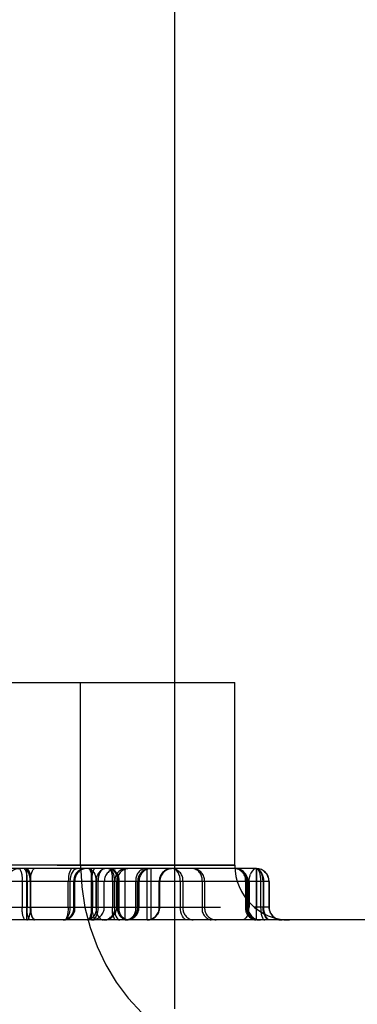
# Model space of a CAD drawing. Header units: inches. Extents: x 1907 to 2452, y -210 to -54.
# Tile 19 of 256: x 1920.266 to 1920.37, y -164.367 to -164.065. Entities that reach past the tile are written whole.
import ezdxf

# ---------------------------------------------------------------- set-up
doc = ezdxf.new("R2010")
doc.units = ezdxf.units.IN
doc.header["$LTSCALE"] = 0.5
doc.header["$MEASUREMENT"] = 0
doc.linetypes.add('HIDDEN', pattern=[0.22499999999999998, 0.15, -0.075])
doc.layers.add('SID-M-H', color=4, linetype='HIDDEN')
doc.layers.add('SID-M-S', color=105, linetype='Continuous')

msp = doc.modelspace()

# ---------------------------------------------------------------- linework, layer by layer
at = {"layer": 'SID-M-H'}
for p, q in [((1920.284999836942, -164.3245100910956), (1920.284999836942, -164.2685100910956)), ((1920.313759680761, -164.2685100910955), (1920.313759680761, -166.6900100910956)), ((1920.077755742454, -164.3245100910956), (1920.33224393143, -164.3245100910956)), ((1920.332274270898, -164.3255179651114), (1920.077725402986, -164.3255179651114)), ((1920.266078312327, -164.3255936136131), (1920.266316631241, -164.3255179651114)), ((1920.266078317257, -164.3255936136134), (1920.266316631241, -164.3255179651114)), ((1920.26815319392, -164.3255936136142), (1920.267815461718, -164.3255179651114)), ((1920.268477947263, -164.3258176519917), (1920.26815319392, -164.3255936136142)), ((1920.268477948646, -164.3258176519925), (1920.268153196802, -164.3255936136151)), ((1920.268454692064, -164.3412659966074), (1920.268454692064, -164.3255179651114)), ((1920.268454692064, -164.3255179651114), (1920.268693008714, -164.3255936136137)), ((1920.268777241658, -164.3261814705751), (1920.268477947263, -164.3258176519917)), ((1920.268777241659, -164.3261814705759), (1920.268477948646, -164.3258176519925)), ((1920.268693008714, -164.3255936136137), (1920.268922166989, -164.3258176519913)), ((1920.26903957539, -164.3266710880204), (1920.268777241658, -164.3261814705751)), ((1920.26903957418, -164.326671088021), (1920.268777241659, -164.3261814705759)), ((1920.268922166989, -164.3258176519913), (1920.269133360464, -164.3261814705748)), ((1920.269254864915, -164.3272676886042), (1920.26903957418, -164.326671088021)), ((1920.26925486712, -164.3272676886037), (1920.26903957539, -164.3266710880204)), ((1920.269133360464, -164.3261814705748), (1920.269318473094, -164.3266710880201)), ((1920.269414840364, -164.3279483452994), (1920.269254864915, -164.3272676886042)), ((1920.269414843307, -164.3279483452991), (1920.26925486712, -164.3272676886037)), ((1920.269318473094, -164.3266710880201), (1920.269470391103, -164.3272676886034)), ((1920.269470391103, -164.3272676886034), (1920.269583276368, -164.3279483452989)), ((1920.269769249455, -164.3279483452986), (1920.269882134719, -164.327267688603)), ((1920.269882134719, -164.327267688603), (1920.270034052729, -164.3266710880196)), ((1920.270034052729, -164.3266710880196), (1920.270219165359, -164.3261814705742)), ((1920.270219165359, -164.3261814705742), (1920.270430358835, -164.3258176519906)), ((1920.270430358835, -164.3258176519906), (1920.27065951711, -164.325593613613)), ((1920.27065951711, -164.325593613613), (1920.270897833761, -164.3255179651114)), ((1920.281412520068, -164.3272676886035), (1920.281299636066, -164.3279483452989)), ((1920.281412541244, -164.3272676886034), (1920.281299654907, -164.3279483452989)), ((1920.281564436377, -164.3266710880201), (1920.281412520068, -164.3272676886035)), ((1920.281564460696, -164.3266710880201), (1920.281412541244, -164.3272676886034)), ((1920.281749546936, -164.3261814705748), (1920.281564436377, -164.3266710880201)), ((1920.281749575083, -164.3261814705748), (1920.281564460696, -164.3266710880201)), ((1920.28196073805, -164.3258176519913), (1920.281749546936, -164.3261814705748)), ((1920.281960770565, -164.3258176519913), (1920.281749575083, -164.3261814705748)), ((1920.282189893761, -164.3255936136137), (1920.28196073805, -164.3258176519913)), ((1920.282189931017, -164.3255936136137), (1920.281960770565, -164.3258176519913)), ((1920.28198810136, -164.3279483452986), (1920.282186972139, -164.327267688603)), ((1920.281988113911, -164.3279483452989), (1920.282186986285, -164.3272676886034)), ((1920.282186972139, -164.327267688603), (1920.282454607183, -164.3266710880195)), ((1920.282186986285, -164.3272676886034), (1920.282454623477, -164.32667108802)), ((1920.282428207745, -164.3255179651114), (1920.282189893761, -164.3255936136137)), ((1920.28242824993, -164.3255179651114), (1920.282189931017, -164.3255936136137)), ((1920.282454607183, -164.3266710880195), (1920.282780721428, -164.3261814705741)), ((1920.282454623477, -164.32667108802), (1920.282780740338, -164.3261814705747)), ((1920.282780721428, -164.3261814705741), (1920.283152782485, -164.3258176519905)), ((1920.282780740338, -164.3261814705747), (1920.283152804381, -164.3258176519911)), ((1920.283152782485, -164.3258176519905), (1920.283556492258, -164.3255936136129)), ((1920.283152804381, -164.3258176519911), (1920.283556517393, -164.3255936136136)), ((1920.283556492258, -164.3255936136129), (1920.283976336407, -164.3255179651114)), ((1920.283556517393, -164.3255936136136), (1920.28397636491, -164.3255179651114)), ((1920.287363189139, -164.3255179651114), (1920.287817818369, -164.3255936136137)), ((1920.287601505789, -164.3255936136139), (1920.287363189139, -164.3255179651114)), ((1920.287830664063, -164.3258176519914), (1920.287601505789, -164.3255936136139)), ((1920.287817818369, -164.3255936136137), (1920.288254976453, -164.3258176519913)), ((1920.288041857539, -164.3261814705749), (1920.287830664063, -164.3258176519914)), ((1920.288226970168, -164.3266710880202), (1920.288041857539, -164.3261814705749)), ((1920.288378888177, -164.3272676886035), (1920.288226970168, -164.3266710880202)), ((1920.288254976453, -164.3258176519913), (1920.28865786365, -164.3261814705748)), ((1920.288313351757, -164.3412659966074), (1920.288313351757, -164.3255179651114)), ((1920.288491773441, -164.327948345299), (1920.288378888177, -164.3272676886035)), ((1920.288515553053, -164.3272676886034), (1920.288402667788, -164.3279483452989)), ((1920.288667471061, -164.3266710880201), (1920.288515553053, -164.3272676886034)), ((1920.28865786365, -164.3261814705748), (1920.289010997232, -164.3266710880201)), ((1920.288852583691, -164.3261814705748), (1920.288667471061, -164.3266710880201)), ((1920.289063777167, -164.3258176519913), (1920.288852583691, -164.3261814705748)), ((1920.289010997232, -164.3266710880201), (1920.289300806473, -164.3272676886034)), ((1920.289292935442, -164.3255936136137), (1920.289063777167, -164.3258176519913)), ((1920.289531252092, -164.3255179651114), (1920.289292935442, -164.3255936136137)), ((1920.289300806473, -164.3272676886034), (1920.289516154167, -164.3279483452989)), ((1920.290671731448, -164.3272676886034), (1920.290485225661, -164.3279483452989)), ((1920.290922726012, -164.3266710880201), (1920.290671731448, -164.3272676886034)), ((1920.291228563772, -164.3261814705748), (1920.290922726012, -164.3266710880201)), ((1920.291577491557, -164.3258176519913), (1920.291228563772, -164.3261814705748)), ((1920.291956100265, -164.3255936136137), (1920.291577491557, -164.3258176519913)), ((1920.292349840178, -164.3255179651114), (1920.291956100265, -164.3255936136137)), ((1920.293585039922, -164.3255179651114), (1920.293922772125, -164.3255936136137)), ((1920.293922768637, -164.3255936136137), (1920.294247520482, -164.3258176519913)), ((1920.293922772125, -164.3255936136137), (1920.294247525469, -164.3258176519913)), ((1920.294247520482, -164.3258176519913), (1920.294546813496, -164.3261814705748)), ((1920.294247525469, -164.3258176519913), (1920.294546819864, -164.3261814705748)), ((1920.294546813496, -164.3261814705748), (1920.294809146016, -164.3266710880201)), ((1920.294546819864, -164.3261814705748), (1920.294809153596, -164.3266710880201)), ((1920.294809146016, -164.3266710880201), (1920.295024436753, -164.3272676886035)), ((1920.294809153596, -164.3266710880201), (1920.295024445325, -164.3272676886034)), ((1920.295024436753, -164.3272676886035), (1920.295184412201, -164.3279483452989)), ((1920.295024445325, -164.3272676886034), (1920.295184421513, -164.3279483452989)), ((1920.298650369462, -164.3412659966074), (1920.298650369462, -164.3255179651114)), ((1920.305351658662, -164.3412659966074), (1920.305351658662, -164.3255179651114)), ((1920.30652438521, -164.3255179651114), (1920.30652438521, -164.3412659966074)), ((1920.313661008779, -164.3255936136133), (1920.313206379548, -164.3255179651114)), ((1920.314098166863, -164.3258176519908), (1920.313661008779, -164.3255936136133)), ((1920.31450105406, -164.3261814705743), (1920.314098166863, -164.3258176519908)), ((1920.314854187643, -164.3266710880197), (1920.31450105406, -164.3261814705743)), ((1920.315143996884, -164.3272676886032), (1920.314854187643, -164.3266710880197)), ((1920.315359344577, -164.3279483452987), (1920.315143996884, -164.3272676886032)), ((1920.336810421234, -164.3279483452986), (1920.337015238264, -164.327267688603)), ((1920.337290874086, -164.3266710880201), (1920.337015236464, -164.3272676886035)), ((1920.337626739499, -164.3261814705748), (1920.337290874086, -164.3266710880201)), ((1920.338009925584, -164.3258176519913), (1920.337626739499, -164.3261814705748)), ((1920.338425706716, -164.3255936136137), (1920.338009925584, -164.3258176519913)), ((1920.338858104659, -164.3255179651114), (1920.338425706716, -164.3255936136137)), ((1920.338858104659, -164.3412659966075), (1920.338858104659, -164.3255179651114)), ((1920.338858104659, -164.3255179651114), (1920.339111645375, -164.3255936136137)), ((1920.339259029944, -164.3255936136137), (1920.338858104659, -164.3255179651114)), ((1920.339285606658, -164.3255936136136), (1920.338858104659, -164.3255179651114)), ((1920.339111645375, -164.3255936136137), (1920.339355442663, -164.3258176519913)), ((1920.339644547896, -164.3258176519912), (1920.339259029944, -164.3255936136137)), ((1920.339696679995, -164.3258176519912), (1920.339285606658, -164.3255936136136)), ((1920.339355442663, -164.3258176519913), (1920.339580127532, -164.3261814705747)), ((1920.339580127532, -164.3261814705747), (1920.339777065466, -164.3266710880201)), ((1920.339999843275, -164.3261814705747), (1920.339644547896, -164.3258176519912)), ((1920.340075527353, -164.3261814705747), (1920.339696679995, -164.3258176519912)), ((1920.339777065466, -164.3266710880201), (1920.339938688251, -164.3272676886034)), ((1920.339938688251, -164.3272676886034), (1920.340058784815, -164.3279483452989)), ((1920.34031126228, -164.3266710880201), (1920.339999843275, -164.3261814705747)), ((1920.340407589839, -164.32667108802), (1920.340075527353, -164.3261814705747)), ((1920.340566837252, -164.3272676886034), (1920.34031126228, -164.3266710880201)), ((1920.340680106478, -164.3272676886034), (1920.340407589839, -164.32667108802)), ((1920.340756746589, -164.3279483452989), (1920.340566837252, -164.3272676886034)), ((1920.340680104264, -164.3272676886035), (1920.340882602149, -164.3279483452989)), ((1920.342795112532, -164.3294549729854), (1920.027834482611, -164.3294549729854)), ((1920.267073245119, -164.3294549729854), (1920.267073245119, -164.3373289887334)), ((1920.268572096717, -164.3294549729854), (1920.268572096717, -164.3373289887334)), ((1920.269513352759, -164.3286869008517), (1920.269414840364, -164.3279483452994)), ((1920.269546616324, -164.3294549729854), (1920.269513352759, -164.3286869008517)), ((1920.269546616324, -164.3294549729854), (1920.269546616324, -164.3373289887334)), ((1920.269583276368, -164.3279483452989), (1920.26965279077, -164.3286869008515)), ((1920.26965279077, -164.3286869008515), (1920.26967626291, -164.3294549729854)), ((1920.26967626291, -164.3294549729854), (1920.269699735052, -164.3286869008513)), ((1920.26967626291, -164.3294549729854), (1920.26967626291, -164.3373289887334)), ((1920.269699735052, -164.3286869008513), (1920.269769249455, -164.3279483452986)), ((1920.281230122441, -164.3286869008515), (1920.281206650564, -164.3294549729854)), ((1920.281206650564, -164.3373289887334), (1920.281206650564, -164.3294549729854)), ((1920.281299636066, -164.3279483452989), (1920.281230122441, -164.3286869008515)), ((1920.281299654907, -164.3279483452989), (1920.281230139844, -164.3286869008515)), ((1920.2818242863, -164.3294549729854), (1920.281865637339, -164.3286869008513)), ((1920.2818242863, -164.3373289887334), (1920.2818242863, -164.3294549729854)), ((1920.281865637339, -164.3286869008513), (1920.28198810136, -164.3279483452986)), ((1920.281865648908, -164.3286869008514), (1920.281988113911, -164.3279483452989)), ((1920.282926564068, -164.3373289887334), (1920.282926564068, -164.3294549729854)), ((1920.283239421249, -164.3373289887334), (1920.283239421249, -164.3294549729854)), ((1920.288333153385, -164.3286869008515), (1920.288309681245, -164.3294549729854)), ((1920.288309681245, -164.3373289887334), (1920.288309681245, -164.3294549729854)), ((1920.288402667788, -164.3279483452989), (1920.288333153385, -164.3286869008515)), ((1920.288561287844, -164.3286869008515), (1920.288491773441, -164.327948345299)), ((1920.288584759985, -164.3294549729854), (1920.288561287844, -164.3286869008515)), ((1920.288584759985, -164.3294549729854), (1920.288584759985, -164.3373289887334)), ((1920.289516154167, -164.3279483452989), (1920.289648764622, -164.3286869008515)), ((1920.289648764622, -164.3286869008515), (1920.289693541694, -164.3294549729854)), ((1920.289693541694, -164.3294549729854), (1920.289693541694, -164.3373289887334)), ((1920.289842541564, -164.3373289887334), (1920.289842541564, -164.3294549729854)), ((1920.290370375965, -164.3286869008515), (1920.290331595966, -164.3294549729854)), ((1920.290331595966, -164.3373289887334), (1920.290331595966, -164.3294549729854)), ((1920.290485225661, -164.3279483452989), (1920.290370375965, -164.3286869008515)), ((1920.292250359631, -164.3373289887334), (1920.292250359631, -164.3294549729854)), ((1920.294729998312, -164.3294549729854), (1920.294729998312, -164.3373289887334)), ((1920.295184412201, -164.3279483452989), (1920.295282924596, -164.3286869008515)), ((1920.295282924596, -164.3286869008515), (1920.295316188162, -164.3294549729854)), ((1920.295316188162, -164.3294549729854), (1920.295316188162, -164.3373289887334)), ((1920.295496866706, -164.3373289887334), (1920.295496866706, -164.3294549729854)), ((1920.296057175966, -164.3373289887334), (1920.296057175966, -164.3294549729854)), ((1920.296339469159, -164.3294549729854), (1920.296339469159, -164.3373289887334)), ((1920.296727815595, -164.3294549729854), (1920.296727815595, -164.3373289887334)), ((1920.301917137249, -164.3373289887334), (1920.301917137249, -164.3294549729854)), ((1920.302465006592, -164.3373289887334), (1920.302465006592, -164.3294549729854)), ((1920.302587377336, -164.3373289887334), (1920.302587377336, -164.3294549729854)), ((1920.302889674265, -164.3373289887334), (1920.302889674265, -164.3294549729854)), ((1920.30907862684, -164.3373289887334), (1920.30907862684, -164.3294549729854)), ((1920.309288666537, -164.3373289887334), (1920.309288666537, -164.3294549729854)), ((1920.315491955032, -164.3286869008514), (1920.315359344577, -164.3279483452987)), ((1920.315536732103, -164.3294549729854), (1920.315491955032, -164.3286869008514)), ((1920.315536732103, -164.3294549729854), (1920.315536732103, -164.3373289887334)), ((1920.316331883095, -164.3294549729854), (1920.316331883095, -164.3373289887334)), ((1920.322231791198, -164.3294549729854), (1920.322231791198, -164.3373289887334)), ((1920.322983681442, -164.3294549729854), (1920.322983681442, -164.3373289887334)), ((1920.335543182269, -164.3294549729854), (1920.335543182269, -164.3373289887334)), ((1920.335850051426, -164.3294549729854), (1920.335850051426, -164.3373289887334)), ((1920.336201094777, -164.3294549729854), (1920.336201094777, -164.3373289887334)), ((1920.336275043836, -164.3294549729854), (1920.336275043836, -164.3373289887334)), ((1920.336641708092, -164.3294549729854), (1920.33668429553, -164.3286869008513)), ((1920.336641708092, -164.3294549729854), (1920.336641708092, -164.3373289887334)), ((1920.33668429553, -164.3286869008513), (1920.336810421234, -164.3279483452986)), ((1920.340058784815, -164.3279483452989), (1920.340132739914, -164.3286869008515)), ((1920.340132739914, -164.3286869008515), (1920.340157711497, -164.3294549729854)), ((1920.340157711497, -164.3294549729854), (1920.340157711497, -164.3373289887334)), ((1920.340873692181, -164.3286869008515), (1920.340756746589, -164.3279483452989)), ((1920.340913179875, -164.3294549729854), (1920.340873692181, -164.3286869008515)), ((1920.340882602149, -164.3279483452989), (1920.341007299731, -164.3286869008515)), ((1920.340913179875, -164.3294549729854), (1920.340913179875, -164.3373289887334)), ((1920.341007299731, -164.3286869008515), (1920.34104940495, -164.3294549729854)), ((1920.34104940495, -164.3294549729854), (1920.34104940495, -164.3373289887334)), ((1920.342715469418, -164.3294549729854), (1920.342715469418, -164.3373289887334)), ((1920.027834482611, -164.3373289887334), (1920.342795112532, -164.3373289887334)), ((1920.269318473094, -164.3401128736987), (1920.269470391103, -164.3395162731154)), ((1920.269470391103, -164.3395162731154), (1920.269583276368, -164.3388356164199)), ((1920.26957987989, -164.3380970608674), (1920.269546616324, -164.3373289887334)), ((1920.269678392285, -164.3388356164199), (1920.26957987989, -164.3380970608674)), ((1920.269583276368, -164.3388356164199), (1920.26965279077, -164.3380970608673)), ((1920.26965279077, -164.3380970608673), (1920.26967626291, -164.3373289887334)), ((1920.26967626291, -164.3373289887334), (1920.269699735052, -164.3380970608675)), ((1920.269838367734, -164.3395162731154), (1920.269678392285, -164.3388356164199)), ((1920.269838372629, -164.3395162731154), (1920.269678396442, -164.3388356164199)), ((1920.269699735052, -164.3380970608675), (1920.269769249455, -164.3388356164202)), ((1920.269769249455, -164.3388356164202), (1920.269882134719, -164.3395162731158)), ((1920.27005365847, -164.3401128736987), (1920.269838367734, -164.3395162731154)), ((1920.270053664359, -164.3401128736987), (1920.269838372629, -164.3395162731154)), ((1920.269882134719, -164.3395162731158), (1920.270034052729, -164.3401128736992)), ((1920.281000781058, -164.3395162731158), (1920.280848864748, -164.3401128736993)), ((1920.281000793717, -164.3395162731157), (1920.280848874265, -164.3401128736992)), ((1920.28111366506, -164.3388356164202), (1920.281000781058, -164.3395162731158)), ((1920.281113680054, -164.3388356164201), (1920.281000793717, -164.3395162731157)), ((1920.281183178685, -164.3380970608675), (1920.28111366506, -164.3388356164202)), ((1920.281183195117, -164.3380970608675), (1920.281113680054, -164.3388356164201)), ((1920.281206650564, -164.3373289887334), (1920.281183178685, -164.3380970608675)), ((1920.28119396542, -164.3401128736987), (1920.281461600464, -164.3395162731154)), ((1920.281193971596, -164.3401128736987), (1920.281461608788, -164.3395162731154)), ((1920.281461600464, -164.3395162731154), (1920.281660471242, -164.3388356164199)), ((1920.281461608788, -164.3395162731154), (1920.281660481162, -164.3388356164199)), ((1920.281660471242, -164.3388356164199), (1920.281782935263, -164.3380970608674)), ((1920.281660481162, -164.3388356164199), (1920.281782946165, -164.3380970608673)), ((1920.281782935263, -164.3380970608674), (1920.2818242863, -164.3373289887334)), ((1920.288103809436, -164.3395162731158), (1920.287951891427, -164.3401128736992)), ((1920.288216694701, -164.3388356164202), (1920.288103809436, -164.3395162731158)), ((1920.288286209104, -164.3380970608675), (1920.288216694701, -164.3388356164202)), ((1920.288309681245, -164.3373289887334), (1920.288286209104, -164.3380970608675)), ((1920.288608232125, -164.3380970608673), (1920.288584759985, -164.3373289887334)), ((1920.288677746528, -164.3388356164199), (1920.288608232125, -164.3380970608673)), ((1920.288790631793, -164.3395162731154), (1920.288677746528, -164.3388356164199)), ((1920.288942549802, -164.3401128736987), (1920.288790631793, -164.3395162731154)), ((1920.289693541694, -164.3373289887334), (1920.289738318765, -164.338097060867)), ((1920.289738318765, -164.338097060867), (1920.289870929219, -164.3388356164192)), ((1920.289991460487, -164.3395162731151), (1920.289740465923, -164.3401128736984)), ((1920.289870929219, -164.3388356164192), (1920.290086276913, -164.3395162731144)), ((1920.290177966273, -164.3388356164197), (1920.289991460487, -164.3395162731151)), ((1920.290086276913, -164.3395162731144), (1920.290376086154, -164.3401128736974)), ((1920.290292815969, -164.3380970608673), (1920.290177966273, -164.3388356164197)), ((1920.290331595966, -164.3373289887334), (1920.290292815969, -164.3380970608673)), ((1920.295316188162, -164.3373289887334), (1920.295349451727, -164.3380970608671)), ((1920.295349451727, -164.3380970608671), (1920.295447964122, -164.3388356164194)), ((1920.295447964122, -164.3388356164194), (1920.295607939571, -164.3395162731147)), ((1920.295447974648, -164.3388356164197), (1920.295607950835, -164.3395162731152)), ((1920.295607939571, -164.3395162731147), (1920.295823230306, -164.3401128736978)), ((1920.295607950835, -164.3395162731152), (1920.295823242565, -164.3401128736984)), ((1920.315581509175, -164.3380970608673), (1920.315536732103, -164.3373289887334)), ((1920.31571411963, -164.3388356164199), (1920.315581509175, -164.3380970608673)), ((1920.315929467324, -164.3395162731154), (1920.31571411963, -164.3388356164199)), ((1920.316219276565, -164.3401128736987), (1920.315929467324, -164.3395162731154)), ((1920.336268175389, -164.3395162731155), (1920.335992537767, -164.3401128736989)), ((1920.336268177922, -164.3395162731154), (1920.336472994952, -164.3388356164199)), ((1920.336472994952, -164.3388356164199), (1920.336599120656, -164.3380970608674)), ((1920.336599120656, -164.3380970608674), (1920.336641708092, -164.3373289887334)), ((1920.340157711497, -164.3373289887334), (1920.340182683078, -164.3380970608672)), ((1920.340182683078, -164.3380970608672), (1920.340256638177, -164.3388356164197)), ((1920.340256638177, -164.3388356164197), (1920.340376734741, -164.339516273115)), ((1920.340376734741, -164.339516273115), (1920.340538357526, -164.3401128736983)), ((1920.340952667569, -164.3380970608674), (1920.340913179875, -164.3373289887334)), ((1920.341069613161, -164.3388356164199), (1920.340952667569, -164.3380970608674)), ((1920.34104940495, -164.3373289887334), (1920.341091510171, -164.3380970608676)), ((1920.341259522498, -164.3395162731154), (1920.341069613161, -164.3388356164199)), ((1920.341091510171, -164.3380970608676), (1920.341216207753, -164.3388356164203)), ((1920.341216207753, -164.3388356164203), (1920.341418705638, -164.339516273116)), ((1920.34151509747, -164.3401128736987), (1920.341259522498, -164.3395162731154)), ((1920.341691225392, -164.3401128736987), (1920.341418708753, -164.3395162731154)), ((1920.268454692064, -164.3412659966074), (1920.268693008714, -164.3411903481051)), ((1920.268693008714, -164.3411903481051), (1920.268922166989, -164.3409663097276)), ((1920.268922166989, -164.3409663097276), (1920.269133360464, -164.3406024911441)), ((1920.269133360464, -164.3406024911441), (1920.269318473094, -164.3401128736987)), ((1920.270034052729, -164.3401128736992), (1920.270219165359, -164.3406024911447)), ((1920.270315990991, -164.3406024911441), (1920.27005365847, -164.3401128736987)), ((1920.270315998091, -164.3406024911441), (1920.270053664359, -164.3401128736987)), ((1920.270219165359, -164.3406024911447), (1920.270430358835, -164.3409663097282)), ((1920.270615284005, -164.3409663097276), (1920.270315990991, -164.3406024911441)), ((1920.270615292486, -164.3409663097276), (1920.270315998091, -164.3406024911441)), ((1920.270430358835, -164.3409663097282), (1920.27065951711, -164.3411903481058)), ((1920.270940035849, -164.3411903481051), (1920.270615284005, -164.3409663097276)), ((1920.27094004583, -164.3411903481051), (1920.270615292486, -164.3409663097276)), ((1920.27065951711, -164.3411903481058), (1920.270897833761, -164.3412659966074)), ((1920.271277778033, -164.3412659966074), (1920.27094004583, -164.3411903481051)), ((1920.279672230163, -164.3412659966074), (1920.280092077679, -164.3411903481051)), ((1920.279672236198, -164.3412659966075), (1920.280092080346, -164.3411903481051)), ((1920.280223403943, -164.3411903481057), (1920.279985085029, -164.3412659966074)), ((1920.280223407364, -164.3411903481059), (1920.279985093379, -164.3412659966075)), ((1920.280092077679, -164.3411903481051), (1920.280495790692, -164.3409663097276)), ((1920.280092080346, -164.3411903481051), (1920.280495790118, -164.3409663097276)), ((1920.280452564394, -164.3409663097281), (1920.280223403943, -164.3411903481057)), ((1920.280452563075, -164.3409663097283), (1920.280223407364, -164.3411903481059)), ((1920.280663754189, -164.3406024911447), (1920.280452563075, -164.3409663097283)), ((1920.280663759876, -164.3406024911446), (1920.280452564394, -164.3409663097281)), ((1920.280495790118, -164.3409663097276), (1920.280867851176, -164.3406024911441)), ((1920.280495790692, -164.3409663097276), (1920.280867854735, -164.3406024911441)), ((1920.280848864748, -164.3401128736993), (1920.280663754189, -164.3406024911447)), ((1920.280848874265, -164.3401128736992), (1920.280663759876, -164.3406024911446)), ((1920.280867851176, -164.3406024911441), (1920.28119396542, -164.3401128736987)), ((1920.280867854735, -164.3406024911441), (1920.281193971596, -164.3401128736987)), ((1920.287326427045, -164.3411903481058), (1920.287088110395, -164.3412659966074)), ((1920.287555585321, -164.3409663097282), (1920.287326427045, -164.3411903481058)), ((1920.287766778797, -164.3406024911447), (1920.287555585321, -164.3409663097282)), ((1920.287951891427, -164.3401128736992), (1920.287766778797, -164.3406024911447)), ((1920.288707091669, -164.3411903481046), (1920.288313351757, -164.3412659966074)), ((1920.289085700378, -164.3409663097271), (1920.288707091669, -164.3411903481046)), ((1920.289127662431, -164.3406024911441), (1920.288942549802, -164.3401128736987)), ((1920.289434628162, -164.3406024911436), (1920.289085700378, -164.3409663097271)), ((1920.289338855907, -164.3409663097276), (1920.289127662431, -164.3406024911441)), ((1920.289568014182, -164.3411903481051), (1920.289338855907, -164.3409663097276)), ((1920.289740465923, -164.3401128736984), (1920.289434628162, -164.3406024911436)), ((1920.289806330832, -164.3412659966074), (1920.289568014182, -164.3411903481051)), ((1920.290376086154, -164.3401128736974), (1920.290729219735, -164.3406024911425)), ((1920.290729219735, -164.3406024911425), (1920.291132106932, -164.3409663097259)), ((1920.291132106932, -164.3409663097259), (1920.291569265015, -164.3411903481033)), ((1920.291569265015, -164.3411903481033), (1920.292023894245, -164.3412659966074)), ((1920.295823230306, -164.3401128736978), (1920.296085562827, -164.340602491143)), ((1920.295823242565, -164.3401128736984), (1920.296085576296, -164.3406024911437)), ((1920.296085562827, -164.340602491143), (1920.296384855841, -164.3409663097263)), ((1920.296085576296, -164.3406024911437), (1920.296384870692, -164.3409663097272)), ((1920.296384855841, -164.3409663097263), (1920.296709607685, -164.3411903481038)), ((1920.296384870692, -164.3409663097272), (1920.296709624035, -164.3411903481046)), ((1920.296709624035, -164.3411903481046), (1920.297047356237, -164.3412659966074)), ((1920.316572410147, -164.3406024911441), (1920.316219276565, -164.3401128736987)), ((1920.316975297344, -164.3409663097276), (1920.316572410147, -164.3406024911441)), ((1920.317412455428, -164.3411903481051), (1920.316975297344, -164.3409663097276)), ((1920.317867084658, -164.3412659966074), (1920.317412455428, -164.3411903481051)), ((1920.334857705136, -164.3411903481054), (1920.334425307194, -164.3412659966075)), ((1920.335273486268, -164.3409663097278), (1920.334857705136, -164.3411903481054)), ((1920.335656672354, -164.3406024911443), (1920.335273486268, -164.3409663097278)), ((1920.335992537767, -164.3401128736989), (1920.335656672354, -164.3406024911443)), ((1920.340538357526, -164.3401128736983), (1920.34073529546, -164.3406024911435)), ((1920.34073529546, -164.3406024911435), (1920.340959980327, -164.340966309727)), ((1920.340959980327, -164.340966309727), (1920.341203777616, -164.3411903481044)), ((1920.341203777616, -164.3411903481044), (1920.341457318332, -164.3412659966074)), ((1920.341826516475, -164.3406024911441), (1920.34151509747, -164.3401128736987)), ((1920.342023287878, -164.3406024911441), (1920.341691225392, -164.3401128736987)), ((1920.342181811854, -164.3409663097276), (1920.341826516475, -164.3406024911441)), ((1920.342402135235, -164.3409663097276), (1920.342023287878, -164.3406024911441)), ((1920.342567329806, -164.3411903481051), (1920.342181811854, -164.3409663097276)), ((1920.342813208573, -164.3411903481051), (1920.342402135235, -164.3409663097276)), ((1920.342968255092, -164.3412659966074), (1920.342567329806, -164.3411903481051)), ((1920.343240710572, -164.3412659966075), (1920.342813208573, -164.3411903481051))]:
    msp.add_line(p, q, dxfattribs=at)
for centre, radius, start, end in [((1920.348999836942, -164.3245100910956), 0.06400000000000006, 180, 270), ((1920.266316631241, -164.3294549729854), 0.003937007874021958, 90, 180), ((1920.261384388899, -164.328507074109), 0.005767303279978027, 350.5400943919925, 31.21730859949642), ((1920.262883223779, -164.3285070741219), 0.005767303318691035, 350.5400945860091, 31.21730851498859), ((1920.286558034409, -164.3291432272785), 0.003644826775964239, 95.93921745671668, 184.9065605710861), ((1920.286870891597, -164.3291432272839), 0.00364482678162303, 95.93921748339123, 184.9065604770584), ((1920.293315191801, -164.3289524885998), 0.003508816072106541, 101.8113443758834, 188.2334207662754), ((1920.296187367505, -164.3294549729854), 0.003937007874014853, 90, 180), ((1920.292866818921, -164.3289524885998), 0.003508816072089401, 351.7665792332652, 78.18865562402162), ((1920.289041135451, -164.3285070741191), 0.005767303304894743, 350.5400945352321, 31.21730856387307), ((1920.293255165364, -164.3289524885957), 0.003508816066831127, 351.7665791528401, 78.18865570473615), ((1920.299128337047, -164.3291432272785), 0.003644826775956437, 95.93921745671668, 184.9065605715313), ((1920.299933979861, -164.3293947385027), 0.003877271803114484, 90.91869910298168, 180.8901414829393), ((1920.30538978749, -164.3289524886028), 0.003508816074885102, 101.8113443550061, 188.2334207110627), ((1920.306341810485, -164.3293947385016), 0.003877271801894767, 90.91869902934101, 180.8901415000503), ((1920.30652438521, -164.3294549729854), 0.003937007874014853, 90, 180), ((1920.306724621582, -164.3293527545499), 0.00383630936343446, 91.61289551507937, 181.5268263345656), ((1920.312913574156, -164.329352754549), 0.003836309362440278, 91.6128954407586, 181.5268263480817), ((1920.31322567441, -164.3294549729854), 0.003937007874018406, 90, 180), ((1920.312747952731, -164.3290910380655), 0.003602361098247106, 354.2017002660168, 82.68886811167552), ((1920.319248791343, -164.3292514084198), 0.003740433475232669, 356.8802664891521, 86.49661318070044), ((1920.318759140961, -164.3289524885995), 0.0035088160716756, 351.7665792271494, 78.18865563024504), ((1920.332303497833, -164.3294155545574), 0.003897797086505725, 359.4205578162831, 89.40859375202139), ((1920.332115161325, -164.3292514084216), 0.003740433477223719, 356.8802665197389, 86.49661315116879), ((1920.332377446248, -164.3294155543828), 0.003897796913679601, 359.4205552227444, 89.4085910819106), ((1920.331959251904, -164.3290910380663), 0.003602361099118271, 354.2017002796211, 82.68886810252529), ((1920.338817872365, -164.3294155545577), 0.003897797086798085, 359.4205578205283, 89.4085937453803), ((1920.272762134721, -164.3382768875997), 0.005767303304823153, 170.5400945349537, 211.2173085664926), ((1920.274260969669, -164.3382768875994), 0.005767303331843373, 170.5400945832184, 211.2173084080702), ((1920.279295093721, -164.3376407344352), 0.003644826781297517, 275.9392174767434, 4.906560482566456), ((1920.279607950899, -164.337640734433), 0.003644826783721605, 275.9392175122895, 4.906560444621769), ((1920.286369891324, -164.337831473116), 0.003508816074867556, 281.8113443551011, 8.233420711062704), ((1920.288313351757, -164.3373289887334), 0.003937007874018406, 270, 0), ((1920.292180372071, -164.3373892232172), 0.00387727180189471, 270.918699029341, 0.890141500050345), ((1920.291865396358, -164.3376407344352), 0.00364482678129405, 275.9392174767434, 4.906560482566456), ((1920.300418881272, -164.3382768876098), 0.005767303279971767, 170.5400943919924, 211.2173085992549), ((1920.299812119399, -164.337831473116), 0.003508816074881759, 171.7665792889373, 258.1886556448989), ((1920.300200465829, -164.3378314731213), 0.00350881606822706, 171.7665791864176, 258.1886557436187), ((1920.298650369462, -164.3373289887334), 0.003937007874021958, 270, 0), ((1920.2985882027, -164.3373892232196), 0.003877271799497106, 270.9186989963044, 0.8901415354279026), ((1920.299054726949, -164.3374312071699), 0.003836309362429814, 271.6128954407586, 1.52682634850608), ((1920.298444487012, -164.3378314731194), 0.003508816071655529, 281.81134436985, 8.233420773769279), ((1920.305351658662, -164.3373289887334), 0.003937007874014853, 270, 0), ((1920.305243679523, -164.337431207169), 0.003836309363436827, 271.6128955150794, 1.526826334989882), ((1920.31991581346, -164.3376929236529), 0.003602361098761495, 174.2017002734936, 262.6888681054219), ((1920.325704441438, -164.337831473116), 0.003508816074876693, 171.7665792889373, 258.1886556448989), ((1920.326718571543, -164.337532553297), 0.003740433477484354, 176.8802665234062, 266.4966131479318), ((1920.339127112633, -164.3376929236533), 0.003602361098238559, 174.2017002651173, 262.68886811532), ((1920.339584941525, -164.3375325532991), 0.003740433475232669, 176.8802664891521, 266.4966131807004), ((1920.340098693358, -164.3373684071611), 0.00389779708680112, 179.4205578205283, 269.4085937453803), ((1920.340172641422, -164.3373684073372), 0.003897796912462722, 179.4205552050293, 269.4085911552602), ((1920.346613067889, -164.3373684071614), 0.003897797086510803, 179.4205578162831, 269.4085937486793), ((1920.346732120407, -164.3373289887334), 0.003937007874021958, 239.122043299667, 270)]:
    msp.add_arc(centre, radius, start, end, dxfattribs=at)
at = {"layer": 'SID-M-S'}
for p, q in [((1920.313759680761, -163.7835100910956), (1920.313759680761, -164.2685100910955)), ((1920.077755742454, -164.2685100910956), (1920.33224393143, -164.2685100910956)), ((1920.33224393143, -164.3245100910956), (1920.33224393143, -164.2685100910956)), ((1920.33224393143, -164.3245100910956), (1920.077755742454, -164.3245100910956)), ((1920.338858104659, -164.3255179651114), (1920.332274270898, -164.3255179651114)), ((1920.338858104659, -164.3255179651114), (1920.338858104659, -164.3378482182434)), ((1920.342795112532, -164.3294549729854), (1920.332990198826, -164.3294549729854)), ((1920.342795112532, -164.3294549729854), (1920.342795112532, -164.3373289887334)), ((1920.342795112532, -164.3373289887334), (1920.338209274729, -164.3373289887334)), ((1923.501259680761, -164.3412659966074), (1918.251259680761, -164.3412659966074))]:
    msp.add_line(p, q, dxfattribs=at)
for centre, radius, start, end in [((1920.348999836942, -164.3245100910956), 0.01675590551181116, 180, 270), ((1920.338858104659, -164.3294549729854), 0.003937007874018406, 0, 90), ((1920.346732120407, -164.3373289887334), 0.00393700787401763, 180, 239.122043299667)]:
    msp.add_arc(centre, radius, start, end, dxfattribs=at)

doc.saveas('drawing.dxf')
